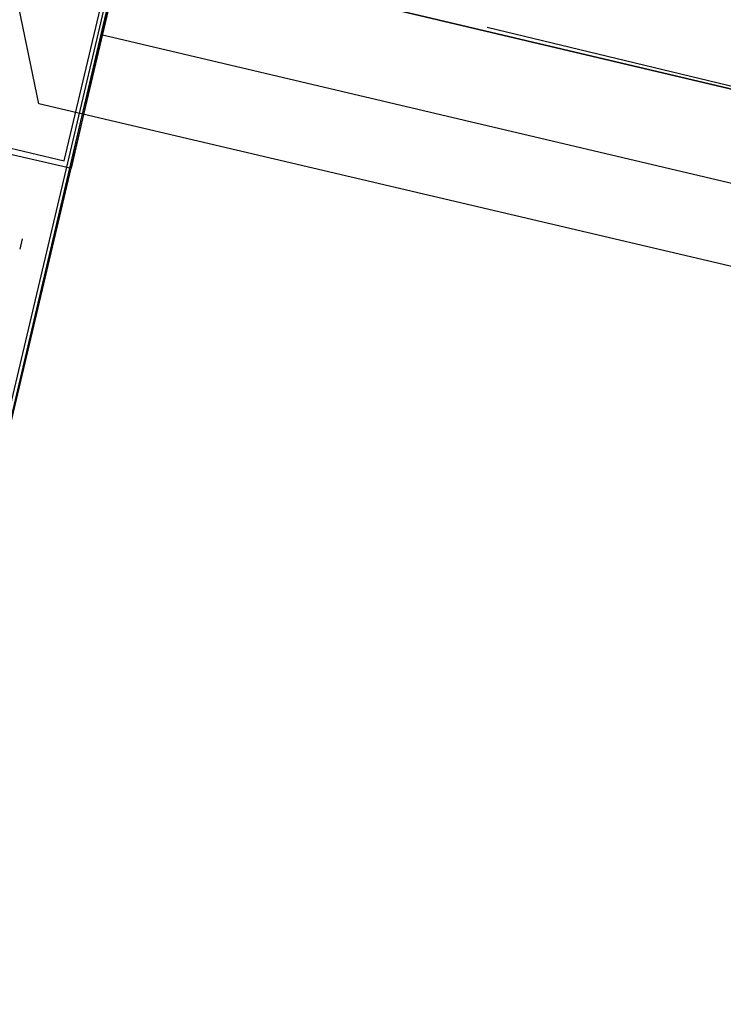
# Model space of a CAD drawing. Header units: feet. Extents: x -79 to 198, y -22 to 181.
# Tile 145 of 256: x 118.01 to 119.28, y 73.8 to 75.56. Entities that reach past the tile are written whole.
import ezdxf

# ---------------------------------------------------------------- set-up
doc = ezdxf.new("R2010")
doc.units = ezdxf.units.FT
doc.layers.add('A-AREA-UNIDAD', color=30, linetype='CONTINUOUS')
doc.layers.add('A-LINEA', color=7, linetype='CONTINUOUS')

msp = doc.modelspace()

# ---------------------------------------------------------------- linework, layer by layer
at = {"layer": 'A-AREA-UNIDAD'}
msp.add_lwpolyline([(106.912, 44.2844), (118.752, 41.44), (119.808, 41.4044), (119.84, 40.32), (119.392, 38.56), (125.872, 37.0489), (126.032, 36.8), (128.192, 40.8), (129.792, 45.4933), (130.48, 49.2444), (130.64, 53.8844), (130.32, 57.0844), (129.28, 61.8489), (128.928, 64.9244), (128.992, 69.2444), (129.6, 72.8889), (128.8, 72.8889), (118.048, 75.4133), (118, 75.6444), (117.472, 75.7689), (116.24, 75.68), (104.08, 78.5244)], dxfattribs=at)
at = {"layer": 'A-LINEA'}
for p, q in [((121.8, 90.9511), (114.5867, 60.4578)), ((118.8533, 78.4978), (117.84, 74.1778)), ((129.9467, 72.9244), (118.2, 75.6978)), ((118.8533, 75.5511), (120.0667, 75.2578)), ((118.16, 75.5378), (129.4133, 72.8844)), ((118.0183, 75.171), (118.014, 75.1527))]:
    msp.add_line(p, q, dxfattribs=at)
for points in [[(142.72, 107.0711), (135.88, 108.6844), (131.36, 89.5511), (124.5867, 91.1511), (124.4, 90.3378), (121.8, 90.9511), (121.3333, 88.9511), (118.2, 75.6978), (129.9467, 72.9244)], [(117.2933, 75.4844), (118.1067, 75.2978), (118.2933, 76.1111), (117.48, 76.2978), (117.2933, 75.4844)], [(117.3067, 75.4978), (118.0933, 75.3111), (118.28, 76.0978), (117.4933, 76.2844), (117.3067, 75.4978)], [(118.2, 75.6978), (115.0667, 62.4578), (114.5867, 60.4578), (117.1867, 59.8444), (117, 59.0311), (123.76, 57.4311), (119.2267, 38.2978), (126.2667, 36.6311)]]:
    msp.add_lwpolyline(points, dxfattribs=at)

doc.saveas('drawing.dxf')
